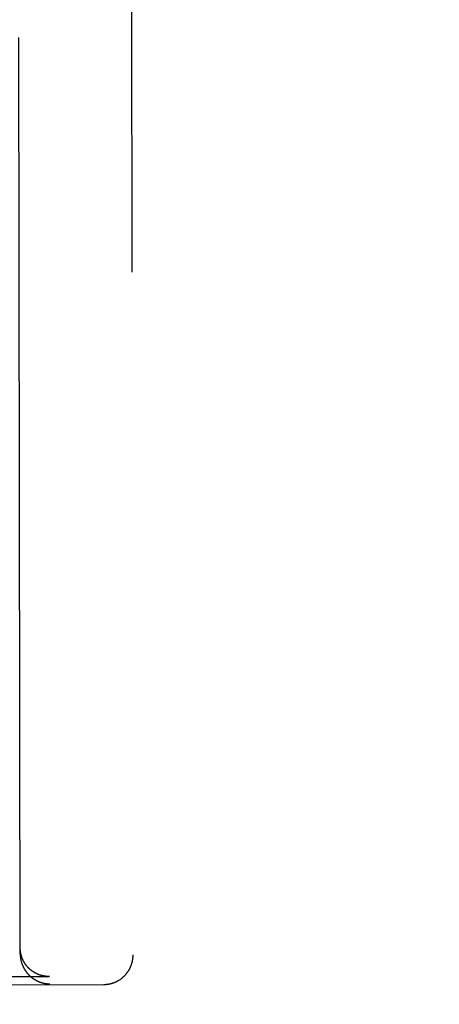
# Model space of a CAD drawing. Header units: inches. Extents: x 0 to 212, y 0 to 138.
# Tile 26 of 43: x 94.871 to 95.318, y 77.493 to 78.54. Entities that reach past the tile are written whole.
import ezdxf

# ---------------------------------------------------------------- set-up
doc = ezdxf.new("R2010")
doc.units = ezdxf.units.IN
doc.header["$LTSCALE"] = 11.6875
doc.header["$MEASUREMENT"] = 0
doc.linetypes.add('HIDDEN', pattern=[0.2, 0.1, -0.1])
doc.layers.get('0').update_dxf_attribs({"linetype": 'CONTINUOUS'})
doc.layers.add('DEFAULT_2', color=8, linetype='HIDDEN')
doc.layers.add('DIMENSIONS', color=7, linetype='CONTINUOUS')
doc.styles.get("Standard").update_dxf_attribs({"font": 'txt', "width": 0.8})
doc.dimstyles.new('DIMSTYLE_1', dxfattribs={"dimtxt": 0.9375, "dimasz": 1.25, "dimexe": 0.09, "dimexo": 0.07, "dimgap": 0.0375, "dimtad": 0, "dimtih": 1, "dimtoh": 1, "dimzin": 4, "dimdsep": 46, "dimtxsty": 'Standard', "dimblk": '_FILLED', "dimblk1": '_FILLED', "dimblk2": '_FILLED', "dimcen": 0.09, "dimadec": 0, "dimazin": 0, "dimtfac": 1, "dimtofl": 0, "dimtmove": 0, "dimatfit": 3, "dimldrblk": '_FILLED', "dimfxl": 0, "dimtolj": 1, "dimtzin": 4, "dimarcsym": 0})

# ---------------------------------------------------------------- blocks, each defined once
blk = doc.blocks.new('_FILLED')
at = {"color": 0, "linetype": 'ByBlock'}
blk.add_solid([(0, 0), (-1, 0.2), (-1, -0.2)], dxfattribs=at)
blk = doc.blocks.new('*D13')
at = {"layer": 'DIMENSIONS', "color": 2, "linetype": 'Continuous'}
for p, q in [((93.7869, 61.202), (91.2869, 61.202)), ((97.4119, 61.202), (99.9734, 61.202))]:
    blk.add_line(p, q, dxfattribs=at)
at = {"layer": 'DIMENSIONS', "color": 2, "linetype": 'Continuous', "xscale": 1.25, "yscale": 1.25, "zscale": 1.25}
blk.add_blockref('_FILLED', (93.7869, 61.202), dxfattribs=at)
at = {"layer": 'DIMENSIONS', "color": 2, "linetype": 'Continuous', "xscale": 1.25, "yscale": 1.25, "zscale": 1.25, "rotation": 180}
blk.add_blockref('_FILLED', (97.4119, 61.202), dxfattribs=at)
at = {"layer": 'DIMENSIONS', "color": 2, "linetype": 'Continuous', "insert": (100.4422, 61.6707), "char_height": 0.9375, "width": 3, "attachment_point": 1, "line_spacing_factor": 0.9}
blk.add_mtext('3.63', dxfattribs=at)

msp = doc.modelspace()

# ---------------------------------------------------------------- linework, layer by layer
at = {"layer": 'DEFAULT_2', "color": 8, "linetype": 'HIDDEN'}
for p, q in [((94.9888, 79.4407), (94.9919, 77.5454)), ((94.8719, 77.5464), (94.8703, 78.5216)), ((94.2062, 77.5214), (94.9026, 77.5225)), ((94.9031, 77.5225), (94.9026, 77.5225)), ((94.6562, 77.5135), (94.9607, 77.514))]:
    msp.add_line(p, q, dxfattribs=at)
for points in [[(94.8725, 77.547), (94.8724, 77.5473), (94.8724, 77.5476), (94.8723, 77.5478), (94.8723, 77.5481), (94.8722, 77.5484), (94.8722, 77.5486), (94.8721, 77.5489), (94.8721, 77.5492), (94.8721, 77.5495), (94.872, 77.5497), (94.872, 77.55), (94.872, 77.5503), (94.872, 77.5506), (94.8719, 77.5509), (94.8719, 77.5511), (94.8719, 77.5514), (94.8719, 77.5517), (94.8719, 77.552), (94.8719, 77.5523), (94.8719, 77.5526), (94.8718, 77.5528), (94.8718, 77.5531)], [(94.8719, 77.5464), (94.8719, 77.5461), (94.8719, 77.5458), (94.8719, 77.5455), (94.8719, 77.5453), (94.8719, 77.545), (94.8719, 77.5447), (94.8719, 77.5444), (94.8719, 77.5441), (94.872, 77.5438), (94.872, 77.5436), (94.872, 77.5433), (94.872, 77.543), (94.8721, 77.5427), (94.8721, 77.5425), (94.8722, 77.5422), (94.8722, 77.5419), (94.8722, 77.5416), (94.8723, 77.5414), (94.8723, 77.5411), (94.8724, 77.5408), (94.8724, 77.5406), (94.8725, 77.5403), (94.8725, 77.54), (94.8726, 77.5398), (94.8726, 77.5395), (94.8727, 77.5392), (94.8728, 77.539), (94.8728, 77.5387), (94.8729, 77.5385), (94.873, 77.5382), (94.873, 77.538), (94.8731, 77.5377), (94.8732, 77.5374), (94.8733, 77.5372), (94.8733, 77.5369), (94.8734, 77.5367), (94.8735, 77.5365), (94.8736, 77.5362), (94.8737, 77.536), (94.8737, 77.5357), (94.8738, 77.5355), (94.8739, 77.5352), (94.874, 77.535), (94.8741, 77.5348), (94.8742, 77.5345), (94.8743, 77.5343), (94.8744, 77.5341), (94.8745, 77.5338), (94.8746, 77.5336), (94.8747, 77.5334), (94.8748, 77.5332), (94.8749, 77.5329), (94.875, 77.5327), (94.8751, 77.5325), (94.8752, 77.5323), (94.8753, 77.5321), (94.8755, 77.5318), (94.8756, 77.5316), (94.8757, 77.5314), (94.8758, 77.5312), (94.8759, 77.531), (94.876, 77.5308), (94.8761, 77.5306), (94.8763, 77.5304), (94.8764, 77.5302), (94.8765, 77.53), (94.8766, 77.5298), (94.8768, 77.5296), (94.8769, 77.5294), (94.877, 77.5292), (94.8771, 77.529), (94.8773, 77.5288), (94.8774, 77.5286), (94.8775, 77.5284), (94.8777, 77.5282), (94.8778, 77.528), (94.8779, 77.5278), (94.8781, 77.5277), (94.8782, 77.5275), (94.8783, 77.5273), (94.8785, 77.5271), (94.8786, 77.5269), (94.8788, 77.5268), (94.8789, 77.5266), (94.879, 77.5264), (94.8792, 77.5262), (94.8793, 77.5261), (94.8795, 77.5259), (94.8796, 77.5257), (94.8798, 77.5255), (94.8799, 77.5254), (94.8801, 77.5252), (94.8802, 77.5251), (94.8804, 77.5249), (94.8805, 77.5247), (94.8807, 77.5246), (94.8808, 77.5244), (94.881, 77.5243), (94.8811, 77.5241), (94.8813, 77.5239), (94.8814, 77.5238), (94.8816, 77.5236), (94.8817, 77.5235), (94.8819, 77.5233), (94.8821, 77.5232), (94.8822, 77.523), (94.8824, 77.5229), (94.8825, 77.5228), (94.8827, 77.5226), (94.8829, 77.5225), (94.883, 77.5223), (94.8832, 77.5222), (94.8833, 77.5221), (94.8835, 77.5219), (94.8837, 77.5218), (94.8838, 77.5217), (94.884, 77.5215), (94.8842, 77.5214), (94.8843, 77.5213), (94.8845, 77.5211), (94.8847, 77.521), (94.8848, 77.5209), (94.885, 77.5208), (94.8852, 77.5207), (94.8853, 77.5205), (94.8855, 77.5204), (94.8857, 77.5203), (94.8858, 77.5202), (94.886, 77.5201), (94.8862, 77.52), (94.8863, 77.5198), (94.8865, 77.5197), (94.8867, 77.5196), (94.8869, 77.5195), (94.887, 77.5194), (94.8872, 77.5193), (94.8874, 77.5192), (94.8876, 77.5191), (94.8877, 77.519), (94.8879, 77.5189), (94.8881, 77.5188), (94.8883, 77.5187), (94.8884, 77.5186), (94.8886, 77.5185), (94.8888, 77.5184), (94.889, 77.5183), (94.8891, 77.5182), (94.8893, 77.5181), (94.8895, 77.518), (94.8897, 77.5179), (94.8899, 77.5179), (94.89, 77.5178), (94.8902, 77.5177), (94.8904, 77.5176), (94.8906, 77.5175), (94.8908, 77.5174), (94.8909, 77.5174), (94.8911, 77.5173), (94.8913, 77.5172), (94.8915, 77.5171), (94.8917, 77.517), (94.8918, 77.517), (94.892, 77.5169), (94.8922, 77.5168), (94.8924, 77.5168), (94.8926, 77.5167), (94.8927, 77.5166), (94.8929, 77.5166), (94.8931, 77.5165), (94.8933, 77.5164), (94.8935, 77.5164), (94.8937, 77.5163), (94.8938, 77.5162), (94.894, 77.5162), (94.8942, 77.5161), (94.8944, 77.5161), (94.8946, 77.516), (94.8948, 77.516), (94.8949, 77.5159), (94.8951, 77.5158), (94.8953, 77.5158), (94.8955, 77.5157), (94.8957, 77.5157), (94.8959, 77.5157), (94.896, 77.5156), (94.8962, 77.5156), (94.8964, 77.5155), (94.8966, 77.5155), (94.8968, 77.5154), (94.897, 77.5154), (94.8972, 77.5154), (94.8973, 77.5153), (94.8975, 77.5153), (94.8977, 77.5152), (94.8979, 77.5152), (94.8981, 77.5152), (94.8983, 77.5151), (94.8984, 77.5151), (94.8986, 77.5151)], [(94.9026, 77.5225), (94.9024, 77.5225), (94.9022, 77.5225), (94.9021, 77.5225), (94.9019, 77.5225), (94.9017, 77.5225), (94.9015, 77.5225), (94.9013, 77.5225), (94.9012, 77.5225), (94.901, 77.5225), (94.9008, 77.5225), (94.9006, 77.5225), (94.9004, 77.5225), (94.9003, 77.5226), (94.9001, 77.5226), (94.8999, 77.5226), (94.8997, 77.5226), (94.8995, 77.5226), (94.8993, 77.5226), (94.8992, 77.5227), (94.899, 77.5227), (94.8988, 77.5227), (94.8986, 77.5227), (94.8984, 77.5228), (94.8982, 77.5228), (94.8981, 77.5228), (94.8979, 77.5228), (94.8977, 77.5229), (94.8975, 77.5229), (94.8973, 77.5229), (94.8971, 77.523), (94.897, 77.523), (94.8968, 77.523), (94.8966, 77.5231), (94.8964, 77.5231), (94.8962, 77.5231), (94.896, 77.5232), (94.8959, 77.5232), (94.8957, 77.5232), (94.8955, 77.5233), (94.8953, 77.5233), (94.8951, 77.5234), (94.8949, 77.5234), (94.8947, 77.5235), (94.8946, 77.5235), (94.8944, 77.5236), (94.8942, 77.5236), (94.894, 77.5237), (94.8938, 77.5237), (94.8936, 77.5238), (94.8935, 77.5238), (94.8933, 77.5239), (94.8931, 77.5239), (94.8929, 77.524), (94.8927, 77.5241), (94.8926, 77.5241), (94.8924, 77.5242), (94.8922, 77.5243), (94.892, 77.5243), (94.8918, 77.5244), (94.8916, 77.5245), (94.8915, 77.5245), (94.8913, 77.5246), (94.8911, 77.5247), (94.8909, 77.5247), (94.8907, 77.5248), (94.8906, 77.5249), (94.8904, 77.525), (94.8902, 77.525), (94.89, 77.5251), (94.8898, 77.5252), (94.8897, 77.5253), (94.8895, 77.5254), (94.8893, 77.5254), (94.8891, 77.5255), (94.889, 77.5256), (94.8888, 77.5257), (94.8886, 77.5258), (94.8884, 77.5259), (94.8883, 77.526), (94.8881, 77.5261), (94.8879, 77.5262), (94.8877, 77.5263), (94.8875, 77.5264), (94.8874, 77.5264), (94.8872, 77.5265), (94.887, 77.5266), (94.8869, 77.5267), (94.8867, 77.5269), (94.8865, 77.527), (94.8863, 77.5271), (94.8862, 77.5272), (94.886, 77.5273), (94.8858, 77.5274), (94.8857, 77.5275), (94.8855, 77.5276), (94.8853, 77.5277), (94.8851, 77.5278), (94.885, 77.528), (94.8848, 77.5281), (94.8846, 77.5282), (94.8845, 77.5283), (94.8843, 77.5284), (94.8841, 77.5286), (94.884, 77.5287), (94.8838, 77.5288), (94.8837, 77.5289), (94.8835, 77.5291), (94.8833, 77.5292), (94.8832, 77.5293), (94.883, 77.5294), (94.8828, 77.5296), (94.8827, 77.5297), (94.8825, 77.5299), (94.8824, 77.53), (94.8822, 77.5301), (94.882, 77.5303), (94.8819, 77.5304), (94.8817, 77.5306), (94.8816, 77.5307), (94.8814, 77.5308), (94.8813, 77.531), (94.8811, 77.5311), (94.881, 77.5313), (94.8808, 77.5314), (94.8807, 77.5316), (94.8805, 77.5317), (94.8804, 77.5319), (94.8802, 77.5321), (94.8801, 77.5322), (94.8799, 77.5324), (94.8798, 77.5325), (94.8796, 77.5327), (94.8795, 77.5329), (94.8793, 77.533), (94.8792, 77.5332), (94.879, 77.5334), (94.8789, 77.5335), (94.8788, 77.5337), (94.8786, 77.5339), (94.8785, 77.5341), (94.8783, 77.5342), (94.8782, 77.5344), (94.8781, 77.5346), (94.8779, 77.5348), (94.8778, 77.535), (94.8777, 77.5351), (94.8775, 77.5353), (94.8774, 77.5355), (94.8773, 77.5357), (94.8771, 77.5359), (94.877, 77.5361), (94.8769, 77.5363), (94.8768, 77.5365), (94.8766, 77.5367), (94.8765, 77.5369), (94.8764, 77.5371), (94.8763, 77.5373), (94.8761, 77.5375), (94.876, 77.5377), (94.8759, 77.5379), (94.8758, 77.5381), (94.8757, 77.5383), (94.8756, 77.5385), (94.8754, 77.5387), (94.8753, 77.5389), (94.8752, 77.5391), (94.8751, 77.5393), (94.875, 77.5396), (94.8749, 77.5398), (94.8748, 77.54), (94.8747, 77.5402), (94.8746, 77.5404), (94.8745, 77.5407), (94.8744, 77.5409), (94.8743, 77.5411), (94.8742, 77.5413), (94.8741, 77.5416), (94.874, 77.5418), (94.8739, 77.542), (94.8738, 77.5423), (94.8737, 77.5425), (94.8737, 77.5427), (94.8736, 77.543), (94.8735, 77.5432), (94.8734, 77.5435), (94.8733, 77.5437), (94.8732, 77.544), (94.8732, 77.5442), (94.8731, 77.5445), (94.873, 77.5447), (94.873, 77.545), (94.8729, 77.5452), (94.8728, 77.5455), (94.8728, 77.5457), (94.8727, 77.546), (94.8726, 77.5462), (94.8726, 77.5465), (94.8725, 77.5468), (94.8725, 77.547)], [(94.9607, 77.514), (94.961, 77.514), (94.9614, 77.514), (94.9617, 77.5141), (94.9621, 77.5141), (94.9624, 77.5141), (94.9628, 77.5141), (94.9632, 77.5141), (94.9635, 77.5142), (94.9639, 77.5142), (94.9643, 77.5143), (94.9646, 77.5143), (94.965, 77.5143), (94.9654, 77.5144), (94.9658, 77.5145), (94.9661, 77.5145), (94.9665, 77.5146), (94.9669, 77.5147), (94.9673, 77.5148), (94.9677, 77.5148), (94.9681, 77.5149), (94.9685, 77.515), (94.9689, 77.5152), (94.9693, 77.5153), (94.9697, 77.5154), (94.9701, 77.5155), (94.9705, 77.5157), (94.9709, 77.5158), (94.9714, 77.5159), (94.9718, 77.5161), (94.9722, 77.5163), (94.9726, 77.5164), (94.973, 77.5166), (94.9734, 77.5168), (94.9738, 77.517), (94.9742, 77.5172), (94.9746, 77.5173), (94.975, 77.5175), (94.9754, 77.5178), (94.9758, 77.518), (94.9761, 77.5182), (94.9765, 77.5184), (94.9769, 77.5186), (94.9773, 77.5189), (94.9776, 77.5191), (94.978, 77.5193), (94.9784, 77.5196), (94.9787, 77.5198), (94.9791, 77.5201), (94.9794, 77.5204), (94.9798, 77.5206), (94.9801, 77.5209), (94.9805, 77.5212), (94.9808, 77.5215), (94.9812, 77.5218), (94.9815, 77.5221), (94.9818, 77.5224), (94.9821, 77.5227), (94.9825, 77.523), (94.9828, 77.5233), (94.9831, 77.5236), (94.9834, 77.5239), (94.9837, 77.5243), (94.984, 77.5246), (94.9843, 77.5249), (94.9846, 77.5253), (94.9849, 77.5256), (94.9851, 77.5259), (94.9854, 77.5263), (94.9857, 77.5267), (94.9859, 77.527), (94.9862, 77.5274), (94.9864, 77.5277), (94.9867, 77.5281), (94.9869, 77.5285), (94.9872, 77.5289), (94.9874, 77.5292), (94.9876, 77.5296), (94.9878, 77.53), (94.9881, 77.5304), (94.9883, 77.5308), (94.9885, 77.5312), (94.9887, 77.5316), (94.9889, 77.532), (94.9891, 77.5324), (94.9892, 77.5328), (94.9894, 77.5332), (94.9896, 77.5336), (94.9897, 77.5341), (94.9899, 77.5345), (94.9901, 77.5349), (94.9902, 77.5353), (94.9903, 77.5357), (94.9905, 77.5362), (94.9906, 77.5366), (94.9907, 77.537), (94.9908, 77.5375), (94.991, 77.5379), (94.9911, 77.5383), (94.9912, 77.5388), (94.9912, 77.5392), (94.9913, 77.5397), (94.9914, 77.5401), (94.9915, 77.5405), (94.9915, 77.541), (94.9916, 77.5414), (94.9917, 77.5419), (94.9917, 77.5423), (94.9917, 77.5428), (94.9918, 77.5432), (94.9918, 77.5437), (94.9918, 77.5441), (94.9918, 77.5446), (94.9919, 77.545), (94.9919, 77.5454)], [(94.8986, 77.5151), (94.8988, 77.515), (94.899, 77.515), (94.8992, 77.515), (94.8994, 77.515), (94.8995, 77.5149), (94.8997, 77.5149), (94.8999, 77.5149), (94.9001, 77.5149), (94.9003, 77.5149), (94.9004, 77.5148), (94.9006, 77.5148), (94.9008, 77.5148), (94.901, 77.5148), (94.9012, 77.5148), (94.9014, 77.5148), (94.9015, 77.5147), (94.9017, 77.5147), (94.9019, 77.5147), (94.9021, 77.5147), (94.9023, 77.5147), (94.9024, 77.5147), (94.9026, 77.5147), (94.9028, 77.5147), (94.903, 77.5147), (94.9032, 77.5147)]]:
    msp.add_lwpolyline(points, dxfattribs=at)

# ---------------------------------------------------------------- dimensions: what is measured, and where the dimension line sits
at = {"layer": 'DIMENSIONS', "color": 2, "linetype": 'Continuous'}
dim = msp.add_linear_dim(base=(97.4118683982, 61.2019676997), p1=(93.7868683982, 49.20895479), p2=(97.4118683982, 79.45995479), dimstyle='DIMSTYLE_1', dxfattribs=at)
dim.commit()
dim.dimension.update_dxf_attribs({"geometry": '*D13', "text_midpoint": (101.9421665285, 61.2019676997), "dimtype": 160})

doc.saveas('drawing.dxf')
